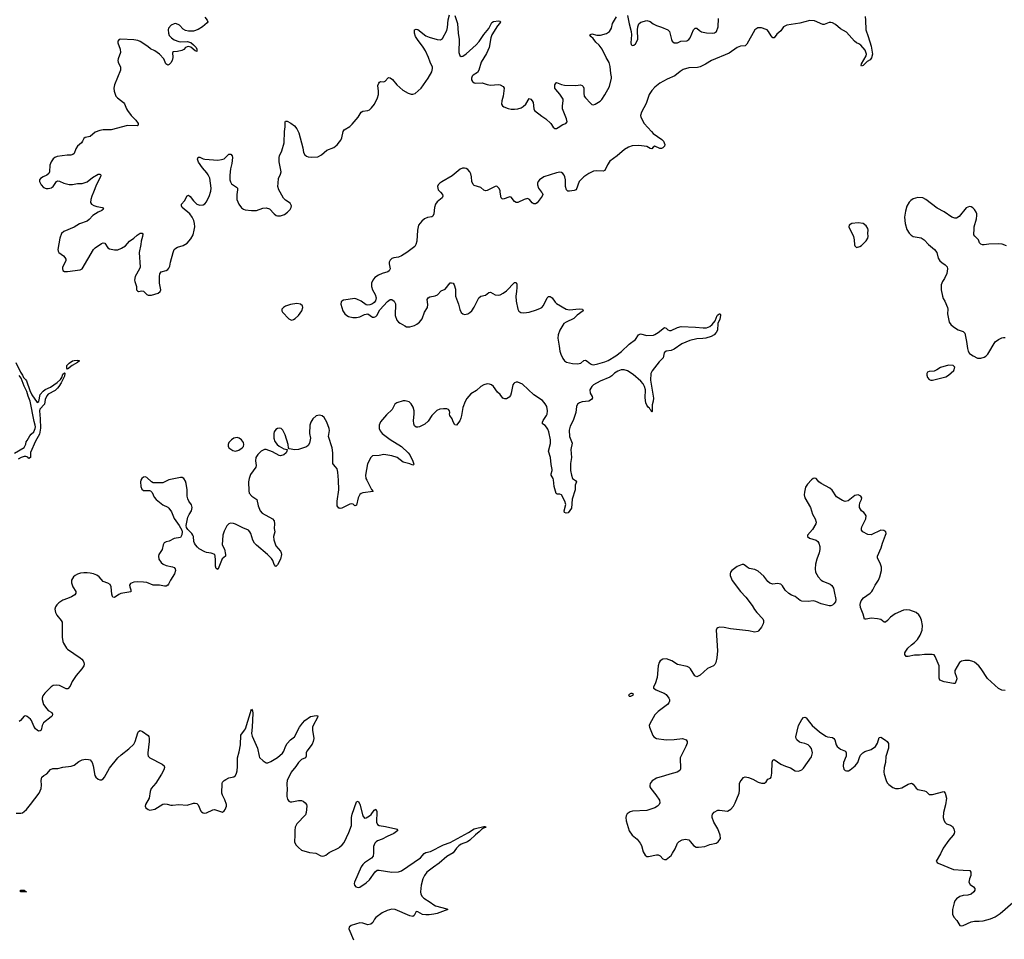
# Model space of a CAD drawing. Header units: inches. Extents: x 1174277 to 1307032, y 522670 to 678486.
# Tile 55 of 121: x 1276035 to 1288241, y 560740 to 572136. Entities that reach past the tile are written whole.
import ezdxf

# ---------------------------------------------------------------- set-up
doc = ezdxf.new("R2010")
doc.units = ezdxf.units.IN
doc.header["$MEASUREMENT"] = 0
for name, color, linetype in [('B2576', 7, 'Continuous'), ('B2577', 7, 'Continuous'), ('B2586', 7, 'Continuous'), ('B2587', 7, 'Continuous')]:
    doc.layers.add(name, color=color, linetype=linetype)

msp = doc.modelspace()

# ---------------------------------------------------------------- linework, layer by layer
at = {"layer": 'B2576', "color": 6}
for points, elevation in [([(1276950, 570000), (1276930, 569950), (1276918, 569910), (1276915, 569870), (1276925, 569850), (1276953, 569833), (1276990, 569821), (1277063, 569810), (1277076, 569790), (1277055, 569770), (1277010, 569751), (1276943, 569710), (1276898, 569662), (1276870, 569640), (1276775, 569605), (1276710, 569565), (1276582, 569510), (1276555, 569485), (1276532, 569430), (1276509, 569289), (1276511, 569270), (1276522, 569250), (1276578, 569210), (1276596, 569190), (1276606, 569170), (1276606, 569150), (1276567, 569070), (1276565, 569050), (1276570, 569030), (1276590, 569017), (1276630, 569014), (1276783, 569037), (1276810, 569050), (1276950, 569287), (1276972, 569308), (1277050, 569365), (1277070, 569371), (1277090, 569367), (1277126, 569310), (1277150, 569295), (1277210, 569283), (1277250, 569285), (1277296, 569304), (1277348, 569332), (1277398, 569390), (1277450, 569430), (1277490, 569468), (1277530, 569490), (1277553, 569493), (1277560, 569480), (1277558, 569450), (1277541, 569390), (1277538, 569350), (1277518, 569250), (1277527, 569070), (1277522, 569050), (1277466, 568954), (1277458, 568910), (1277461, 568890), (1277483, 568830), (1277485, 568790), (1277495, 568775), (1277510, 568770), (1277550, 568777), (1277570, 568773), (1277610, 568730), (1277630, 568722), (1277670, 568722), (1277750, 568748), (1277778, 568770), (1277784, 568790), (1277769, 568870), (1277767, 568953), (1277772, 568988), (1277790, 569010), (1277852, 569028), (1277870, 569039), (1277884, 569056), (1277896, 569084), (1277903, 569130), (1277936, 569250), (1277952, 569288), (1277970, 569307), (1277990, 569319), (1278063, 569337), (1278111, 569369), (1278158, 569422), (1278184, 569470), (1278200, 569530), (1278205, 569570), (1278204, 569610), (1278194, 569650), (1278175, 569690), (1278145, 569730), (1278051, 569810), (1278041, 569830), (1278043, 569850), (1278077, 569890), (1278110, 569954), (1278130, 569960), (1278150, 569946), (1278190, 569890), (1278231, 569851), (1278270, 569837), (1278310, 569843), (1278330, 569855), (1278350, 569878), (1278390, 569957), (1278401, 570000)], 800), ([(1278731, 570000), (1278726, 569970), (1278729, 569910), (1278751, 569851), (1278786, 569806), (1278809, 569789), (1278830, 569780), (1278910, 569772), (1278970, 569773), (1279050, 569802), (1279090, 569807), (1279132, 569792), (1279189, 569729), (1279216, 569710), (1279230, 569705), (1279270, 569707), (1279317, 569723), (1279354, 569750), (1279390, 569785), (1279402, 569810), (1279403, 569830), (1279390, 569861), (1279330, 569899), (1279305, 569925), (1279264, 570000)], 800), ([(1275986, 567890), (1276047, 567767), (1276070, 567730), (1276081, 567701), (1276113, 567673), (1276119, 567659), (1276161, 567541), (1276186, 567486), (1276250, 567393), (1276274, 567406), (1276291, 567490), (1276327, 567533), (1276350, 567553), (1276416, 567584), (1276501, 567639), (1276541, 567679), (1276556, 567704), (1276570, 567743), (1276590, 567762), (1276596, 567756), (1276590, 567717), (1276550, 567637), (1276520, 567590), (1276506, 567570), (1276477, 567543), (1276390, 567495), (1276370, 567474), (1276350, 567430), (1276341, 567370), (1276286, 567310), (1276281, 567290), (1276291, 567189), (1276294, 567074), (1276291, 567049), (1276279, 567001), (1276230, 566912), (1276170, 566772), (1276170, 566710), (1276150, 566700), (1276136, 566716), (1276110, 566723), (1276090, 566722), (1276052, 566710), (1276015, 566690)], 700), ([(1275970, 566764), (1276090, 566836), (1276110, 566878), (1276116, 566904), (1276130, 566920), (1276161, 566979), (1276179, 567001), (1276211, 567030), (1276227, 567070), (1276230, 567090), (1276229, 567110), (1276215, 567155), (1276164, 567410), (1276139, 567470), (1276124, 567530), (1276090, 567597), (1276055, 567695), (1276030, 567728)], 700), ([(1280000, 566081), (1279990, 566084), (1279973, 566113), (1279969, 566171), (1279991, 566310), (1279989, 566430), (1279980, 566530), (1279969, 566570), (1279950, 566597), (1279924, 566624), (1279918, 566638), (1279916, 566770), (1279909, 566830), (1279864, 566970), (1279874, 567046), (1279871, 567070), (1279842, 567150), (1279810, 567205), (1279786, 567226), (1279750, 567236), (1279710, 567226), (1279670, 567190), (1279644, 567150), (1279634, 567110), (1279629, 567010), (1279640, 566950), (1279627, 566890), (1279610, 566858), (1279590, 566844), (1279490, 566809), (1279447, 566807), (1279377, 566817), (1279369, 566829), (1279362, 566870), (1279325, 566990), (1279298, 567050), (1279275, 567070), (1279250, 567075), (1279230, 567071), (1279210, 567059), (1279190, 567031), (1279186, 567010), (1279187, 566950), (1279200, 566910), (1279226, 566870), (1279250, 566851), (1279310, 566819), (1279351, 566811), (1279347, 566790), (1279337, 566770), (1279310, 566745), (1279270, 566731), (1279250, 566735), (1279170, 566783), (1279090, 566812), (1279070, 566810), (1279030, 566789), (1278989, 566750), (1278963, 566710), (1278958, 566670), (1278966, 566610), (1278962, 566590), (1278898, 566502), (1278878, 566450), (1278871, 566410), (1278876, 566296), (1278882, 566270), (1278913, 566233), (1278974, 566190), (1278993, 566110), (1279015, 566050), (1279042, 566022), (1279170, 565952), (1279190, 565925), (1279195, 565890), (1279192, 565830), (1279198, 565790), (1279183, 565730), (1279186, 565690), (1279210, 565618), (1279268, 565550), (1279278, 565530), (1279282, 565510), (1279268, 565450), (1279230, 565380), (1279210, 565359), (1279190, 565384), (1279174, 565434), (1279158, 565458), (1279107, 565510), (1278970, 565623), (1278945, 565650), (1278926, 565686), (1278901, 565770), (1278890, 565791), (1278872, 565810), (1278800, 565840), (1278710, 565886), (1278687, 565893), (1278650, 565896), (1278629, 565890), (1278605, 565865), (1278570, 565798), (1278555, 565750), (1278544, 565630), (1278573, 565573), (1278588, 565510), (1278588, 565490), (1278546, 565454), (1278496, 565330), (1278490, 565323), (1278470, 565336), (1278463, 565363), (1278464, 565444), (1278460, 565490), (1278454, 565510), (1278410, 565527), (1278350, 565535), (1278330, 565542), (1278261, 565581), (1278239, 565599), (1278213, 565630), (1278202, 565650), (1278196, 565670), (1278191, 565731), (1278183, 565750), (1278170, 565770), (1278119, 565819), (1278104, 565844), (1278101, 565870), (1278120, 565970), (1278136, 566004), (1278167, 566050), (1278175, 566090), (1278164, 566124), (1278131, 566171), (1278118, 566198), (1278111, 566231), (1278111, 566310), (1278098, 566390), (1278090, 566418), (1278070, 566450), (1278050, 566462), (1278030, 566463), (1277884, 566436), (1277810, 566397), (1277710, 566398), (1277690, 566399), (1277668, 566408), (1277610, 566462), (1277590, 566472), (1277570, 566469), (1277548, 566450), (1277536, 566430), (1277532, 566410), (1277537, 566350), (1277550, 566317), (1277570, 566303), (1277643, 566303), (1277657, 566297), (1277676, 566276), (1277701, 566221), (1277729, 566189), (1277810, 566124), (1277870, 566097), (1277885, 566085), (1277918, 566038), (1277950, 565956), (1278014, 565870), (1278047, 565810), (1278050, 565790), (1278046, 565754), (1278030, 565721), (1277950, 565708), (1277890, 565676), (1277850, 565667), (1277826, 565654), (1277815, 565630), (1277800, 565570), (1277762, 565510), (1277756, 565490), (1277761, 565450), (1277789, 565410), (1277812, 565390), (1277850, 565371), (1277930, 565358), (1277949, 565349), (1277962, 565330), (1277965, 565310), (1277955, 565270), (1277905, 565190), (1277880, 565140), (1277871, 565129), (1277850, 565118), (1277830, 565117), (1277770, 565129), (1277690, 565129), (1277610, 565160), (1277570, 565168), (1277490, 565170), (1277450, 565167), (1277410, 565150), (1277398, 565130), (1277399, 565110), (1277413, 565070), (1277412, 565048), (1277290, 565027), (1277265, 565015), (1277210, 564975), (1277190, 564981), (1277185, 564990), (1277178, 565018), (1277171, 565110), (1277155, 565135), (1277130, 565155), (1277070, 565174), (1277019, 565230), (1276990, 565251), (1276950, 565268), (1276910, 565278), (1276870, 565283), (1276830, 565283), (1276790, 565277), (1276754, 565266), (1276724, 565250), (1276701, 565230), (1276677, 565190), (1276677, 565157), (1276693, 565110), (1276731, 565050), (1276732, 565028), (1276718, 565010), (1276676, 564984), (1276630, 564962), (1276570, 564942), (1276522, 564910), (1276496, 564884), (1276479, 564861), (1276471, 564830), (1276474, 564810), (1276478, 564790), (1276495, 564755), (1276551, 564691), (1276560, 564670), (1276563, 564483), (1276569, 564430), (1276577, 564410), (1276614, 564350), (1276630, 564334), (1276784, 564230), (1276806, 564210), (1276821, 564190), (1276829, 564170), (1276833, 564150), (1276830, 564130), (1276807, 564090), (1276735, 564010), (1276685, 563935), (1276661, 563879), (1276634, 563846), (1276610, 563842), (1276555, 563875), (1276530, 563884), (1276490, 563889), (1276450, 563884), (1276424, 563870), (1276349, 563790), (1276323, 563757), (1276314, 563730), (1276313, 563710), (1276331, 563650), (1276370, 563595), (1276390, 563577), (1276433, 563550), (1276444, 563530), (1276438, 563510), (1276424, 563496), (1276330, 563423), (1276314, 563390), (1276303, 563330), (1276290, 563322), (1276270, 563321), (1276250, 563330), (1276230, 563348), (1276210, 563382), (1276183, 563450), (1276169, 563470), (1276130, 563500), (1276110, 563508), (1276090, 563505), (1276047, 563450), (1276030, 563439)], 800), ([(1275990, 562302), (1276050, 562303), (1276070, 562309), (1276090, 562323), (1276118, 562350), (1276170, 562412), (1276275, 562550), (1276302, 562610), (1276305, 562650), (1276300, 562710), (1276311, 562749), (1276336, 562770), (1276371, 562789), (1276416, 562844), (1276445, 562855), (1276510, 562856), (1276570, 562874), (1276675, 562885), (1276710, 562898), (1276770, 562945), (1276810, 562964), (1276850, 562972), (1276890, 562969), (1276910, 562964), (1276932, 562930), (1276946, 562890), (1276968, 562770), (1276979, 562750), (1277010, 562726), (1277030, 562717), (1277050, 562716), (1277070, 562727), (1277088, 562750), (1277150, 562860), (1277251, 562989), (1277292, 563028), (1277390, 563100), (1277450, 563158), (1277466, 563190), (1277501, 563299), (1277510, 563315), (1277530, 563326), (1277557, 563317), (1277627, 563267), (1277635, 563255), (1277640, 563230), (1277642, 563190), (1277623, 563050), (1277623, 563030), (1277629, 563009), (1277650, 562988), (1277801, 562910), (1277825, 562890), (1277830, 562870), (1277821, 562839), (1277794, 562786), (1277723, 562677), (1277667, 562610), (1277654, 562570), (1277640, 562490), (1277595, 562410), (1277591, 562390), (1277601, 562370), (1277630, 562348), (1277650, 562342), (1277670, 562343), (1277710, 562354), (1277810, 562413), (1277830, 562418), (1277864, 562416), (1277910, 562403), (1277930, 562402), (1278010, 562412), (1278110, 562404), (1278190, 562429), (1278210, 562429), (1278230, 562422), (1278246, 562406), (1278279, 562330), (1278290, 562318), (1278310, 562308), (1278330, 562304), (1278350, 562308), (1278430, 562345), (1278450, 562348), (1278550, 562317), (1278570, 562331), (1278582, 562350), (1278598, 562390), (1278598, 562410), (1278578, 562470), (1278548, 562528), (1278543, 562550), (1278546, 562670), (1278550, 562687), (1278570, 562710), (1278590, 562722), (1278630, 562740), (1278690, 562754), (1278710, 562770), (1278723, 562797), (1278732, 562828), (1278737, 562883), (1278736, 562990), (1278756, 563064), (1278771, 563150), (1278778, 563270), (1278824, 563330), (1278833, 563350), (1278910, 563593), (1278921, 563570), (1278924, 563544), (1278919, 563370), (1278911, 563291), (1278917, 563257), (1278985, 563110), (1279003, 563010), (1279010, 562995), (1279052, 562952), (1279090, 562929), (1279110, 562927), (1279150, 562943), (1279230, 562992), (1279293, 563047), (1279308, 563070), (1279329, 563131), (1279350, 563165), (1279391, 563210), (1279441, 563250), (1279506, 563370), (1279541, 563419), (1279570, 563450), (1279639, 563501), (1279710, 563514), (1279730, 563510), (1279728, 563490), (1279673, 563390), (1279666, 563370), (1279665, 563330), (1279681, 563230), (1279674, 563190), (1279662, 563158), (1279596, 563070), (1279588, 563050), (1279588, 563010), (1279580, 562990), (1279530, 562970), (1279490, 562930), (1279459, 562881), (1279400, 562810), (1279351, 562710), (1279348, 562670), (1279353, 562590), (1279348, 562550), (1279349, 562510), (1279356, 562476), (1279370, 562451), (1279390, 562445), (1279410, 562445), (1279490, 562461), (1279530, 562460), (1279550, 562450), (1279574, 562430), (1279590, 562410), (1279597, 562390), (1279588, 562312), (1279579, 562281), (1279471, 562169), (1279451, 562130), (1279446, 562090), (1279448, 562030), (1279440, 561950), (1279460, 561910), (1279490, 561876), (1279530, 561844), (1279630, 561817), (1279707, 561807), (1279770, 561776), (1279790, 561772), (1279810, 561774), (1279830, 561783), (1279870, 561814), (1279990, 561873), (1280000, 561881)], 800)]:
    msp.add_lwpolyline(points, dxfattribs=dict(at, elevation=elevation))
for points, elevation in [([(1279470, 568619), (1279393, 568607), (1279330, 568585), (1279305, 568570), (1279287, 568550), (1279283, 568530), (1279293, 568510), (1279370, 568430), (1279395, 568415), (1279410, 568413), (1279430, 568420), (1279450, 568433), (1279490, 568470), (1279535, 568530), (1279547, 568570), (1279541, 568590), (1279515, 568610)], 800), ([(1276630, 567805), (1276618, 567818), (1276619, 567850), (1276650, 567882), (1276690, 567908), (1276710, 567915), (1276750, 567919), (1276773, 567913), (1276776, 567910), (1276754, 567890), (1276687, 567853)], 700), ([(1278730, 566957), (1278690, 566950), (1278661, 566930), (1278630, 566895), (1278619, 566870), (1278619, 566850), (1278630, 566830), (1278678, 566798), (1278710, 566791), (1278750, 566801), (1278793, 566830), (1278811, 566849), (1278816, 566870), (1278810, 566897), (1278787, 566930), (1278757, 566950)], 800), ([(1276110, 561327), (1276046, 561330), (1276046, 561350), (1276090, 561350), (1276099, 561339), (1276118, 561330)], 700)]:
    msp.add_lwpolyline(points, close=True, dxfattribs=dict(at, elevation=elevation))
at = {"layer": 'B2577', "color": 6, "elevation": 800}
for points in [[(1278330, 572166), (1278360, 572130), (1278367, 572110), (1278361, 572099), (1278302, 572050), (1278246, 572014), (1278190, 571996), (1278130, 571993), (1278090, 572002), (1278061, 572021), (1278017, 572070), (1277970, 572088), (1277950, 572087), (1277913, 572070), (1277881, 572030), (1277875, 572010), (1277878, 571970), (1277890, 571942), (1277917, 571910), (1277950, 571888), (1278010, 571867), (1278030, 571864), (1278110, 571867), (1278155, 571855), (1278190, 571827), (1278222, 571790), (1278232, 571770), (1278233, 571747), (1278230, 571743), (1278210, 571749), (1278155, 571795), (1278130, 571803), (1278110, 571800), (1278090, 571790), (1278070, 571769), (1278045, 571755), (1277990, 571741), (1277941, 571739), (1277928, 571730), (1277932, 571670), (1277925, 571630), (1277910, 571601), (1277890, 571583), (1277870, 571575), (1277848, 571588), (1277824, 571650), (1277770, 571709), (1277710, 571751), (1277656, 571776), (1277625, 571805), (1277527, 571867), (1277499, 571879), (1277450, 571889), (1277290, 571894), (1277270, 571890), (1277254, 571870), (1277253, 571850), (1277282, 571770), (1277285, 571730), (1277256, 571650), (1277254, 571630), (1277257, 571610), (1277285, 571550), (1277287, 571513), (1277212, 571330), (1277204, 571290), (1277206, 571250), (1277228, 571190), (1277247, 571167), (1277323, 571110), (1277335, 571095), (1277359, 571030), (1277371, 571010), (1277417, 570950), (1277477, 570890), (1277503, 570850), (1277505, 570830), (1277490, 570821), (1277370, 570826), (1277170, 570770), (1277070, 570770), (1277030, 570764), (1276970, 570743), (1276910, 570690), (1276845, 570675), (1276830, 570663), (1276816, 570630), (1276801, 570610), (1276750, 570570), (1276730, 570536), (1276710, 570479), (1276696, 570464), (1276670, 570457), (1276624, 570456), (1276500, 570440), (1276473, 570430), (1276450, 570412), (1276424, 570376), (1276407, 570333), (1276403, 570250), (1276396, 570230), (1276372, 570208), (1276327, 570190), (1276293, 570170), (1276279, 570150), (1276281, 570130), (1276300, 570090), (1276330, 570058), (1276364, 570044), (1276390, 570043), (1276430, 570054), (1276439, 570061), (1276450, 570070), (1276490, 570130), (1276510, 570140), (1276530, 570136), (1276584, 570110), (1276650, 570093), (1276690, 570094), (1276750, 570108), (1276810, 570107), (1276871, 570129), (1276939, 570181), (1277010, 570222), (1277030, 570223), (1277037, 570217), (1277042, 570210), (1277038, 570190), (1276986, 570094), (1276950, 570000)], [(1279264, 570000), (1279248, 570030), (1279234, 570070), (1279240, 570110), (1279242, 570170), (1279270, 570222), (1279276, 570250), (1279253, 570373), (1279253, 570430), (1279257, 570450), (1279287, 570513), (1279316, 570610), (1279320, 570750), (1279327, 570810), (1279326, 570870), (1279330, 570880), (1279350, 570881), (1279395, 570855), (1279440, 570820), (1279470, 570785), (1279494, 570734), (1279545, 570550), (1279555, 570490), (1279570, 570463), (1279590, 570446), (1279610, 570437), (1279650, 570431), (1279730, 570438), (1279777, 570463), (1279842, 570518), (1279930, 570553), (1279970, 570585), (1280000, 570623)], [(1278401, 570000), (1278403, 570010), (1278407, 570050), (1278391, 570171), (1278373, 570213), (1278357, 570237), (1278301, 570301), (1278251, 570370), (1278239, 570410), (1278248, 570432), (1278270, 570431), (1278310, 570412), (1278330, 570407), (1278490, 570394), (1278538, 570402), (1278570, 570413), (1278629, 570471), (1278651, 570471), (1278670, 570450), (1278672, 570430), (1278666, 570354), (1278649, 570290), (1278639, 570210), (1278641, 570150), (1278647, 570127), (1278663, 570103), (1278684, 570084), (1278723, 570063), (1278735, 570050), (1278737, 570030), (1278731, 570000)]]:
    msp.add_lwpolyline(points, dxfattribs=at)
at = {"layer": 'B2586', "color": 6}
for points, elevation in [([(1281251, 570000), (1281277, 569970), (1281282, 569950), (1281272, 569930), (1281210, 569879), (1281189, 569851), (1281177, 569810), (1281169, 569731), (1281157, 569703), (1281145, 569695), (1281090, 569687), (1281052, 569668), (1281020, 569640), (1280981, 569590), (1280966, 569530), (1280958, 569390), (1280948, 569352), (1280934, 569326), (1280833, 569250), (1280770, 569210), (1280730, 569195), (1280673, 569187), (1280650, 569176), (1280630, 569155), (1280617, 569130), (1280615, 569110), (1280627, 569050), (1280616, 569024), (1280599, 569010), (1280530, 568992), (1280482, 568970), (1280439, 568941), (1280413, 568910), (1280398, 568870), (1280396, 568830), (1280408, 568790), (1280441, 568730), (1280453, 568690), (1280447, 568653), (1280430, 568631), (1280410, 568617), (1280377, 568603), (1280350, 568599), (1280330, 568604), (1280267, 568650), (1280214, 568674), (1280190, 568680), (1280050, 568660), (1280030, 568650), (1280021, 568639), (1280017, 568610), (1280043, 568530), (1280067, 568490), (1280090, 568469), (1280110, 568460), (1280167, 568447), (1280210, 568445), (1280250, 568456), (1280310, 568484), (1280350, 568490), (1280408, 568450), (1280430, 568449), (1280450, 568458), (1280463, 568470), (1280499, 568541), (1280594, 568646), (1280630, 568670), (1280650, 568669), (1280677, 568650), (1280695, 568615), (1280691, 568470), (1280710, 568413), (1280730, 568390), (1280750, 568375), (1280810, 568342), (1280832, 568332), (1280870, 568331), (1280930, 568348), (1280957, 568363), (1280991, 568390), (1281023, 568430), (1281055, 568510), (1281089, 568571), (1281094, 568606), (1281088, 568670), (1281099, 568690), (1281120, 568700), (1281186, 568714), (1281214, 568726), (1281262, 568778), (1281310, 568799), (1281370, 568874), (1281390, 568876), (1281407, 568870), (1281421, 568850), (1281436, 568796), (1281438, 568710), (1281475, 568610), (1281490, 568544), (1281510, 568506), (1281530, 568490), (1281550, 568485), (1281590, 568492), (1281614, 568506), (1281639, 568530), (1281670, 568576), (1281726, 568690), (1281750, 568710), (1281810, 568724), (1281850, 568757), (1281870, 568760), (1281930, 568727), (1281970, 568722), (1281993, 568727), (1282030, 568746), (1282070, 568776), (1282170, 568879), (1282190, 568880), (1282197, 568857), (1282198, 568818), (1282196, 568770), (1282187, 568710), (1282191, 568649), (1282212, 568550), (1282225, 568525), (1282247, 568507), (1282285, 568505), (1282350, 568513), (1282441, 568539), (1282490, 568560), (1282509, 568571), (1282530, 568594), (1282574, 568690), (1282590, 568706), (1282610, 568708), (1282637, 568690), (1282674, 568634), (1282690, 568618), (1282810, 568548), (1282850, 568542), (1282970, 568553), (1283012, 568550), (1283019, 568530), (1282947, 568473), (1282906, 568434), (1282808, 568390), (1282782, 568370), (1282733, 568290), (1282710, 568230), (1282705, 568190), (1282725, 568090), (1282732, 568030), (1282745, 567990), (1282770, 567938), (1282789, 567909), (1282813, 567893), (1282890, 567875), (1282950, 567870), (1282990, 567882), (1283030, 567911), (1283050, 567916), (1283070, 567906), (1283110, 567872), (1283130, 567863), (1283150, 567861), (1283202, 567870), (1283290, 567896), (1283330, 567914), (1283427, 567970), (1283496, 568024), (1283590, 568117), (1283668, 568172), (1283705, 568230), (1283730, 568243), (1283810, 568224), (1283891, 568229), (1283910, 568235), (1283950, 568258), (1284030, 568320), (1284050, 568312), (1284072, 568292), (1284090, 568283), (1284110, 568286), (1284190, 568324), (1284234, 568334), (1284412, 568328), (1284510, 568317), (1284550, 568318), (1284590, 568334), (1284620, 568360), (1284655, 568405), (1284683, 568470), (1284690, 568480), (1284710, 568491), (1284716, 568490), (1284723, 568483), (1284723, 568470), (1284713, 568427), (1284689, 568370), (1284684, 568290), (1284670, 568261), (1284644, 568230), (1284608, 568210), (1284542, 568190), (1284504, 568184), (1284430, 568180), (1284341, 568159), (1284242, 568118), (1284150, 568053), (1284110, 568039), (1284050, 568027), (1284026, 568010), (1284012, 567948), (1283964, 567896), (1283876, 567784), (1283859, 567750), (1283854, 567670), (1283892, 567448), (1283890, 567410), (1283877, 567363), (1283877, 567283), (1283870, 567273), (1283858, 567298), (1283850, 567304), (1283841, 567321), (1283830, 567329), (1283810, 567358), (1283798, 567390), (1283791, 567451), (1283794, 567550), (1283782, 567590), (1283764, 567624), (1283737, 567657), (1283640, 567740), (1283570, 567783), (1283530, 567797), (1283490, 567796), (1283450, 567780), (1283410, 567754), (1283377, 567723), (1283353, 567707), (1283230, 567658), (1283147, 567610), (1283126, 567590), (1283104, 567550), (1283107, 567510), (1283132, 567468), (1283135, 567450), (1283125, 567430), (1283090, 567410), (1283010, 567399), (1282976, 567390), (1282949, 567371), (1282938, 567342), (1282931, 567270), (1282896, 567170), (1282859, 567101), (1282846, 567050), (1282853, 566970), (1282884, 566890), (1282869, 566810), (1282877, 566710), (1282865, 566635), (1282864, 566550), (1282876, 566490), (1282890, 566450), (1282925, 566425), (1282937, 566410), (1282923, 566370), (1282923, 566310), (1282885, 566195), (1282876, 566084), (1282833, 566027), (1282810, 566022), (1282789, 566030), (1282783, 566050), (1282804, 566130), (1282795, 566170), (1282750, 566248), (1282730, 566257), (1282698, 566258), (1282684, 566264), (1282662, 566350), (1282654, 566434), (1282649, 566450), (1282624, 566490), (1282624, 566510), (1282638, 566550), (1282636, 566564), (1282623, 566623), (1282617, 566710), (1282589, 566790), (1282616, 566884), (1282616, 566930), (1282595, 567030), (1282582, 567062), (1282568, 567088), (1282550, 567106), (1282516, 567130), (1282515, 567135), (1282515, 567150), (1282525, 567170), (1282567, 567230), (1282575, 567250), (1282580, 567290), (1282570, 567342), (1282550, 567378), (1282516, 567416), (1282409, 567489), (1282270, 567621), (1282210, 567645), (1282190, 567646), (1282170, 567638), (1282162, 567630), (1282149, 567610), (1282129, 567510), (1282119, 567481), (1282102, 567458), (1282091, 567449), (1282070, 567439), (1282050, 567437), (1282025, 567445), (1281990, 567490), (1281960, 567520), (1281910, 567590), (1281884, 567610), (1281859, 567619), (1281830, 567622), (1281790, 567612), (1281754, 567590), (1281697, 567543), (1281630, 567500), (1281577, 567443), (1281556, 567404), (1281529, 567330), (1281512, 567230), (1281503, 567197), (1281490, 567166), (1281450, 567110), (1281430, 567116), (1281410, 567151), (1281395, 567190), (1281367, 567230), (1281362, 567250), (1281367, 567270), (1281363, 567290), (1281350, 567306), (1281330, 567314), (1281290, 567316), (1281243, 567310), (1281207, 567293), (1281146, 567230), (1281099, 567161), (1281058, 567122), (1280990, 567091), (1280970, 567085), (1280950, 567086), (1280930, 567102), (1280920, 567130), (1280916, 567170), (1280926, 567250), (1280925, 567290), (1280914, 567334), (1280890, 567377), (1280862, 567402), (1280815, 567415), (1280790, 567414), (1280710, 567389), (1280686, 567370), (1280654, 567306), (1280582, 567238), (1280507, 567153), (1280491, 567110), (1280492, 567070), (1280502, 567042), (1280530, 567010), (1280630, 566932), (1280767, 566847), (1280850, 566770), (1280870, 566745), (1280910, 566667), (1280921, 566630), (1280918, 566622), (1280910, 566616), (1280872, 566632), (1280790, 566653), (1280715, 566710), (1280650, 566733), (1280550, 566750), (1280490, 566736), (1280408, 566732), (1280388, 566712), (1280348, 566632), (1280322, 566490), (1280328, 566452), (1280337, 566430), (1280395, 566315), (1280418, 566290), (1280290, 566271), (1280270, 566266), (1280250, 566253), (1280230, 566210), (1280210, 566122), (1280203, 566117), (1280190, 566114), (1280171, 566131), (1280150, 566138), (1280130, 566134), (1280030, 566081), (1280010, 566078), (1280000, 566081)], 800), ([(1282504, 570000), (1282511, 569990), (1282519, 569970), (1282513, 569950), (1282452, 569868), (1282430, 569854), (1282410, 569854), (1282400, 569860), (1282388, 569868), (1282356, 569910), (1282330, 569919), (1282290, 569908), (1282210, 569873), (1282190, 569871), (1282170, 569883), (1282130, 569937), (1282110, 569940), (1282030, 569912), (1282016, 569916), (1282004, 569930), (1281993, 570000)], 800), ([(1288270, 569335), (1288213, 569353), (1288170, 569359), (1288050, 569356), (1287990, 569346), (1287970, 569347), (1287950, 569354), (1287932, 569370), (1287922, 569410), (1287874, 569454), (1287865, 569470), (1287862, 569490), (1287868, 569530), (1287866, 569570), (1287897, 569670), (1287902, 569710), (1287900, 569730), (1287894, 569750), (1287870, 569786), (1287850, 569807), (1287830, 569818), (1287810, 569822), (1287770, 569806), (1287683, 569697), (1287650, 569677), (1287630, 569676), (1287589, 569690), (1287494, 569754), (1287410, 569800), (1287269, 569909), (1287230, 569927), (1287170, 569934), (1287110, 569916), (1287083, 569897), (1287063, 569877), (1287033, 569827), (1287015, 569765), (1287006, 569690), (1287013, 569610), (1287035, 569535), (1287060, 569490), (1287085, 569465), (1287110, 569450), (1287210, 569432), (1287248, 569408), (1287300, 569350), (1287378, 569290), (1287404, 569250), (1287423, 569183), (1287442, 569150), (1287467, 569127), (1287510, 569099), (1287532, 569072), (1287537, 569050), (1287528, 568992), (1287500, 568930), (1287474, 568890), (1287460, 568850), (1287460, 568790), (1287474, 568710), (1287482, 568682), (1287502, 568650), (1287537, 568570), (1287542, 568550), (1287538, 568490), (1287559, 568390), (1287579, 568359), (1287610, 568330), (1287670, 568293), (1287730, 568271), (1287750, 568251), (1287758, 568230), (1287772, 568150), (1287783, 568063), (1287793, 568030), (1287810, 568001), (1287855, 567970), (1287910, 567943), (1287950, 567942), (1287990, 567956), (1288012, 567968), (1288036, 567990), (1288130, 568144), (1288170, 568174), (1288210, 568194), (1288230, 568199), (1288250, 568199)], 900), ([(1288250, 563822), (1288210, 563827), (1288170, 563847), (1288033, 563973), (1287956, 564090), (1287925, 564130), (1287870, 564174), (1287850, 564184), (1287810, 564194), (1287750, 564195), (1287710, 564186), (1287687, 564170), (1287629, 564070), (1287627, 564047), (1287650, 563990), (1287652, 563970), (1287631, 563909), (1287611, 563909), (1287495, 563930), (1287444, 563950), (1287435, 563975), (1287432, 564130), (1287384, 564244), (1287370, 564264), (1287349, 564269), (1287250, 564270), (1287190, 564260), (1287130, 564263), (1287050, 564243), (1287026, 564246), (1287009, 564270), (1287009, 564290), (1287020, 564310), (1287047, 564350), (1287090, 564390), (1287130, 564420), (1287164, 564456), (1287200, 564510), (1287225, 564570), (1287227, 564627), (1287213, 564693), (1287197, 564737), (1287182, 564762), (1287150, 564788), (1287070, 564820), (1287030, 564823), (1286990, 564817), (1286890, 564775), (1286830, 564731), (1286795, 564690), (1286770, 564671), (1286750, 564672), (1286710, 564704), (1286670, 564713), (1286590, 564721), (1286527, 564707), (1286508, 564708), (1286492, 564770), (1286460, 564850), (1286454, 564890), (1286457, 564910), (1286466, 564934), (1286495, 564970), (1286578, 565030), (1286599, 565050), (1286613, 565070), (1286640, 565130), (1286681, 565190), (1286700, 565230), (1286717, 565310), (1286717, 565350), (1286702, 565402), (1286670, 565464), (1286668, 565490), (1286714, 565590), (1286730, 565650), (1286770, 565750), (1286776, 565770), (1286772, 565790), (1286748, 565808), (1286710, 565811), (1286590, 565751), (1286550, 565757), (1286489, 565790), (1286472, 565810), (1286471, 565830), (1286476, 565850), (1286523, 565950), (1286527, 565987), (1286517, 566010), (1286499, 566030), (1286469, 566050), (1286447, 566090), (1286445, 566115), (1286449, 566150), (1286473, 566190), (1286474, 566210), (1286462, 566230), (1286428, 566248), (1286390, 566239), (1286306, 566174), (1286270, 566166), (1286237, 566177), (1286163, 566223), (1286106, 566306), (1286079, 566330), (1285970, 566390), (1285944, 566410), (1285910, 566449), (1285890, 566456), (1285870, 566449), (1285850, 566433), (1285800, 566380), (1285778, 566342), (1285763, 566283), (1285762, 566250), (1285769, 566210), (1285837, 566090), (1285864, 566010), (1285898, 565950), (1285908, 565910), (1285904, 565890), (1285863, 565817), (1285801, 565750), (1285801, 565730), (1285825, 565710), (1285910, 565685), (1285930, 565671), (1285942, 565650), (1285953, 565607), (1285954, 565570), (1285946, 565530), (1285916, 565450), (1285901, 565390), (1285895, 565330), (1285902, 565290), (1285935, 565230), (1285970, 565192), (1285990, 565179), (1286083, 565143), (1286104, 565124), (1286122, 565090), (1286132, 565052), (1286152, 564950), (1286150, 564924), (1286130, 564896), (1286110, 564881), (1286090, 564874), (1286070, 564874), (1285970, 564896), (1285905, 564925), (1285870, 564935), (1285810, 564928), (1285730, 564930), (1285710, 564938), (1285650, 564990), (1285604, 565004), (1285570, 565025), (1285526, 565066), (1285490, 565121), (1285470, 565140), (1285430, 565151), (1285370, 565141), (1285334, 565154), (1285310, 565176), (1285262, 565242), (1285190, 565301), (1285150, 565321), (1285077, 565337), (1285054, 565350), (1285030, 565374), (1285010, 565385), (1284990, 565386), (1284930, 565360), (1284865, 565310), (1284848, 565290), (1284843, 565270), (1284844, 565250), (1284866, 565186), (1284971, 565051), (1285039, 564979), (1285117, 564877), (1285146, 564826), (1285172, 564790), (1285247, 564710), (1285256, 564690), (1285257, 564670), (1285252, 564650), (1285230, 564607), (1285196, 564564), (1285185, 564555), (1285150, 564546), (1285070, 564561), (1284848, 564588), (1284770, 564605), (1284711, 564609), (1284690, 564599), (1284679, 564590), (1284668, 564570), (1284687, 564313), (1284679, 564230), (1284664, 564170), (1284653, 564147), (1284636, 564130), (1284563, 564097), (1284470, 564015), (1284430, 563993), (1284404, 564004), (1284350, 564093), (1284333, 564110), (1284310, 564122), (1284190, 564146), (1284120, 564190), (1284055, 564215), (1284009, 564211), (1283974, 564190), (1283963, 564170), (1283950, 564130), (1283936, 563984), (1283913, 563907), (1283891, 563870), (1283892, 563852), (1283925, 563830), (1283969, 563809), (1284025, 563790), (1284050, 563774), (1284083, 563730), (1284091, 563710), (1284091, 563690), (1284083, 563670), (1284066, 563650), (1283950, 563565), (1283910, 563520), (1283845, 563410), (1283839, 563390), (1283842, 563370), (1283885, 563265), (1283897, 563250), (1283930, 563230), (1284050, 563212), (1284150, 563215), (1284250, 563230), (1284298, 563210), (1284311, 563191), (1284310, 563170), (1284295, 563130), (1284222, 562990), (1284226, 562854), (1284217, 562830), (1284185, 562810), (1284093, 562787), (1284030, 562764), (1283930, 562737), (1283878, 562702), (1283853, 562670), (1283847, 562647), (1283848, 562630), (1283858, 562610), (1283922, 562530), (1283965, 562465), (1283970, 562430), (1283962, 562410), (1283942, 562390), (1283910, 562371), (1283810, 562335), (1283633, 562327), (1283602, 562318), (1283567, 562293), (1283553, 562270), (1283548, 562250), (1283552, 562210), (1283590, 562084), (1283630, 562031), (1283690, 561980), (1283728, 561930), (1283742, 561902), (1283766, 561826), (1283790, 561782), (1283810, 561768), (1283830, 561768), (1283930, 561788), (1283950, 561785), (1283974, 561774), (1284010, 561736), (1284030, 561727), (1284050, 561727), (1284110, 561779), (1284130, 561807), (1284160, 561860), (1284190, 561933), (1284210, 561952), (1284248, 561972), (1284290, 561979), (1284330, 561972), (1284352, 561950), (1284390, 561901), (1284423, 561883), (1284450, 561880), (1284530, 561889), (1284590, 561915), (1284668, 561932), (1284693, 561950), (1284723, 561990), (1284720, 562030), (1284688, 562110), (1284640, 562190), (1284620, 562250), (1284618, 562270), (1284622, 562290), (1284644, 562316), (1284690, 562339), (1284710, 562342), (1284810, 562330), (1284850, 562353), (1284885, 562390), (1284906, 562430), (1284954, 562550), (1284960, 562590), (1284960, 562670), (1284966, 562690), (1284978, 562710), (1285010, 562744), (1285030, 562752), (1285070, 562745), (1285124, 562724), (1285190, 562687), (1285230, 562675), (1285270, 562676), (1285288, 562692), (1285310, 562724), (1285341, 562739), (1285352, 562750), (1285360, 562800), (1285363, 562937), (1285370, 562961), (1285390, 562967), (1285472, 562912), (1285530, 562884), (1285590, 562863), (1285650, 562827), (1285690, 562825), (1285730, 562841), (1285750, 562859), (1285850, 563000), (1285864, 563050), (1285850, 563103), (1285831, 563130), (1285810, 563150), (1285770, 563168), (1285730, 563175), (1285704, 563184), (1285671, 563210), (1285660, 563230), (1285657, 563250), (1285690, 563390), (1285730, 563466), (1285750, 563487), (1285770, 563492), (1285786, 563486), (1285825, 563430), (1285861, 563390), (1285950, 563313), (1286030, 563256), (1286050, 563249), (1286110, 563242), (1286128, 563230), (1286140, 563210), (1286159, 563150), (1286170, 563130), (1286210, 563095), (1286271, 563070), (1286282, 563050), (1286282, 563030), (1286279, 563010), (1286249, 562931), (1286244, 562884), (1286250, 562850), (1286270, 562830), (1286286, 562826), (1286310, 562829), (1286330, 562839), (1286392, 562888), (1286424, 562930), (1286445, 562995), (1286458, 563022), (1286488, 563052), (1286513, 563067), (1286590, 563092), (1286644, 563130), (1286668, 563170), (1286690, 563241), (1286710, 563247), (1286770, 563208), (1286790, 563190), (1286806, 563166), (1286807, 563110), (1286774, 563006), (1286769, 562930), (1286752, 562870), (1286747, 562810), (1286750, 562785), (1286775, 562710), (1286790, 562681), (1286810, 562657), (1286861, 562621), (1286892, 562610), (1286930, 562607), (1286970, 562617), (1287050, 562663), (1287090, 562673), (1287110, 562661), (1287150, 562613), (1287170, 562598), (1287250, 562580), (1287271, 562570), (1287310, 562534), (1287350, 562533), (1287490, 562571), (1287510, 562551), (1287524, 562490), (1287512, 562408), (1287487, 562310), (1287484, 562250), (1287490, 562222), (1287503, 562190), (1287524, 562170), (1287576, 562156), (1287600, 562140), (1287616, 562110), (1287623, 562070), (1287619, 562050), (1287609, 562030), (1287555, 561970), (1287484, 561870), (1287450, 561801), (1287395, 561710), (1287411, 561690), (1287423, 561683), (1287610, 561607), (1287730, 561595), (1287814, 561594), (1287828, 561570), (1287828, 561550), (1287825, 561530), (1287809, 561490), (1287803, 561450), (1287819, 561419), (1287859, 561390), (1287877, 561370), (1287876, 561350), (1287864, 561330), (1287830, 561300), (1287790, 561285), (1287730, 561281), (1287688, 561270), (1287650, 561241), (1287630, 561215), (1287618, 561190), (1287600, 561110), (1287599, 561050), (1287615, 561015), (1287652, 560972), (1287690, 560911), (1287710, 560905), (1287730, 560910), (1287830, 560957), (1287870, 560963), (1287930, 560963), (1287978, 560970), (1288070, 560992), (1288130, 561017), (1288190, 561058), (1288345, 561195)], 900), ([(1280000, 561881), (1280031, 561909), (1280059, 561941), (1280116, 562064), (1280147, 562150), (1280147, 562250), (1280156, 562290), (1280210, 562442), (1280230, 562453), (1280250, 562413), (1280290, 562270), (1280310, 562243), (1280330, 562245), (1280370, 562269), (1280392, 562288), (1280430, 562342), (1280450, 562352), (1280462, 562322), (1280458, 562190), (1280470, 562162), (1280491, 562150), (1280570, 562140), (1280698, 562110), (1280710, 562105), (1280722, 562090), (1280675, 562050), (1280590, 562016), (1280530, 561982), (1280470, 561961), (1280453, 561950), (1280436, 561930), (1280422, 561890), (1280423, 561810), (1280416, 561770), (1280395, 561745), (1280310, 561687), (1280290, 561668), (1280270, 561638), (1280187, 561450), (1280183, 561430), (1280186, 561410), (1280202, 561390), (1280230, 561384), (1280250, 561388), (1280330, 561439), (1280370, 561477), (1280442, 561578), (1280465, 561595), (1280490, 561596), (1280650, 561570), (1280730, 561578), (1280770, 561590), (1281002, 561750), (1281050, 561802), (1281070, 561817), (1281130, 561830), (1281289, 561911), (1281370, 561938), (1281598, 562062), (1281670, 562111), (1281790, 562139), (1281810, 562139), (1281816, 562130), (1281810, 562124), (1281783, 562117), (1281760, 562100), (1281733, 562070), (1281684, 562036), (1281617, 561970), (1281585, 561950), (1281510, 561919), (1281481, 561899), (1281451, 561870), (1281408, 561812), (1281330, 561767), (1281237, 561683), (1281164, 561636), (1281084, 561570), (1281054, 561530), (1281033, 561490), (1281012, 561412), (1281003, 561330), (1281010, 561298), (1281026, 561270), (1281046, 561250), (1281122, 561202), (1281170, 561166), (1281190, 561156), (1281330, 561119), (1281343, 561110), (1281210, 561061), (1281170, 561051), (1281110, 561045), (1281070, 561043), (1281030, 561048), (1280970, 561079), (1280950, 561083), (1280924, 561036), (1280910, 561022), (1280870, 561029), (1280690, 561110), (1280650, 561114), (1280590, 561099), (1280530, 561067), (1280450, 561010), (1280433, 560990), (1280412, 560948), (1280390, 560928), (1280350, 560921), (1280290, 560939), (1280250, 560943), (1280145, 560910), (1280119, 560890), (1280116, 560870), (1280175, 560735)], 800)]:
    msp.add_lwpolyline(points, dxfattribs=dict(at, elevation=elevation))
at = {"layer": 'B2586', "color": 6, "elevation": 900}
for points in [[(1286430, 569620), (1286350, 569609), (1286317, 569590), (1286315, 569570), (1286372, 569450), (1286382, 569410), (1286385, 569345), (1286390, 569332), (1286410, 569312), (1286450, 569326), (1286470, 569338), (1286530, 569394), (1286551, 569429), (1286555, 569450), (1286550, 569490), (1286553, 569530), (1286550, 569550), (1286530, 569582), (1286490, 569610)], [(1287550, 567857), (1287450, 567825), (1287404, 567796), (1287370, 567781), (1287310, 567776), (1287290, 567770), (1287279, 567750), (1287279, 567730), (1287290, 567702), (1287310, 567679), (1287330, 567670), (1287350, 567669), (1287517, 567710), (1287550, 567730), (1287614, 567790), (1287629, 567830), (1287609, 567849)], [(1283630, 563786), (1283610, 563786), (1283582, 563770), (1283590, 563754), (1283610, 563754), (1283630, 563762), (1283646, 563770), (1283642, 563782)]]:
    msp.add_lwpolyline(points, close=True, dxfattribs=at)
at = {"layer": 'B2587', "color": 6, "elevation": 800}
for points in [[(1280000, 570623), (1280016, 570644), (1280030, 570673), (1280047, 570750), (1280059, 570770), (1280127, 570813), (1280158, 570842), (1280230, 570928), (1280270, 570992), (1280290, 571005), (1280350, 571010), (1280370, 571020), (1280397, 571043), (1280433, 571090), (1280470, 571168), (1280482, 571210), (1280485, 571250), (1280477, 571323), (1280486, 571350), (1280497, 571363), (1280510, 571370), (1280550, 571368), (1280566, 571374), (1280604, 571416), (1280610, 571420), (1280630, 571418), (1280657, 571397), (1280712, 571330), (1280784, 571264), (1280850, 571227), (1280890, 571213), (1280910, 571214), (1280937, 571223), (1281011, 571289), (1281100, 571410), (1281143, 571490), (1281153, 571530), (1281152, 571550), (1281124, 571610), (1281104, 571670), (1281065, 571750), (1281037, 571797), (1280966, 571890), (1280941, 571930), (1280929, 571971), (1280929, 572011), (1280950, 572020), (1280970, 572016), (1281070, 571938), (1281110, 571918), (1281210, 571890), (1281254, 571886), (1281277, 571903), (1281330, 572003), (1281339, 572041), (1281345, 572135), (1281365, 572195)], [(1281430, 572190), (1281462, 572090), (1281472, 571970), (1281484, 571890), (1281478, 571730), (1281490, 571693), (1281510, 571682), (1281530, 571685), (1281570, 571712), (1281695, 571825), (1281732, 571868), (1281789, 571951), (1281853, 572027), (1281890, 572100), (1281910, 572115), (1281970, 572122), (1281990, 572118), (1281994, 572110), (1281982, 572090), (1281958, 572062), (1281890, 571950), (1281876, 571910), (1281857, 571790), (1281821, 571719), (1281758, 571610), (1281728, 571512), (1281710, 571482), (1281658, 571450), (1281645, 571435), (1281635, 571410), (1281638, 571390), (1281650, 571369), (1281670, 571356), (1281690, 571350), (1281770, 571355), (1281830, 571332), (1281870, 571326), (1281970, 571333), (1281990, 571330), (1282030, 571310), (1282040, 571290), (1282027, 571190), (1282012, 571130), (1282010, 571090), (1282021, 571070), (1282037, 571057), (1282090, 571034), (1282128, 571028), (1282170, 571028), (1282210, 571033), (1282250, 571045), (1282278, 571062), (1282309, 571090), (1282350, 571158), (1282370, 571153), (1282390, 571130), (1282400, 571110), (1282409, 571030), (1282419, 571010), (1282510, 570940), (1282559, 570910), (1282618, 570850), (1282650, 570803), (1282670, 570790), (1282690, 570790), (1282710, 570800), (1282770, 570836), (1282805, 570850), (1282824, 570870), (1282816, 570910), (1282764, 571030), (1282764, 571070), (1282773, 571130), (1282771, 571150), (1282730, 571213), (1282680, 571270), (1282670, 571290), (1282671, 571329), (1282686, 571354), (1282690, 571357), (1282710, 571352), (1282752, 571332), (1282790, 571324), (1282930, 571323), (1282989, 571329), (1283010, 571323), (1283022, 571310), (1283028, 571290), (1283028, 571228), (1283035, 571190), (1283050, 571167), (1283110, 571103), (1283130, 571086), (1283150, 571082), (1283170, 571090), (1283230, 571128), (1283250, 571147), (1283290, 571205), (1283348, 571310), (1283372, 571410), (1283373, 571430), (1283363, 571470), (1283357, 571557), (1283344, 571604), (1283307, 571667), (1283257, 571770), (1283220, 571820), (1283178, 571858), (1283144, 571904), (1283114, 571930), (1283104, 571950), (1283130, 571962), (1283190, 571946), (1283235, 571945), (1283310, 571966), (1283348, 571990), (1283372, 572030), (1283384, 572090), (1283434, 572170)], [(1286516, 572176), (1286522, 572130), (1286526, 572010), (1286555, 571930), (1286592, 571810), (1286607, 571710), (1286596, 571664), (1286579, 571641), (1286543, 571617), (1286490, 571570), (1286470, 571561), (1286466, 571570), (1286472, 571590), (1286530, 571690), (1286533, 571710), (1286517, 571757), (1286462, 571822), (1286438, 571838), (1286410, 571849), (1286383, 571870), (1286284, 571984), (1286210, 572025), (1286150, 572075), (1286110, 572098), (1286090, 572102), (1286070, 572100), (1286010, 572078), (1285990, 572078), (1285890, 572123), (1285830, 572128), (1285705, 572095), (1285544, 572070), (1285503, 572050), (1285470, 571998), (1285422, 571958), (1285390, 571913), (1285370, 571910), (1285350, 571935), (1285319, 571990), (1285301, 572010), (1285290, 572017), (1285230, 572035), (1285186, 572034), (1285150, 572010), (1285050, 571833), (1285030, 571814), (1284970, 571807), (1284930, 571791), (1284830, 571723), (1284610, 571630), (1284536, 571584), (1284470, 571551), (1284437, 571543), (1284330, 571538), (1284261, 571519), (1284224, 571496), (1284158, 571442), (1284061, 571399), (1283970, 571350), (1283910, 571301), (1283870, 571257), (1283839, 571210), (1283800, 571100), (1283743, 570990), (1283732, 570950), (1283735, 570930), (1283778, 570850), (1283866, 570750), (1283890, 570726), (1283997, 570650), (1284016, 570630), (1284035, 570590), (1284030, 570570), (1284010, 570550), (1283990, 570541), (1283970, 570540), (1283910, 570568), (1283890, 570558), (1283870, 570538), (1283850, 570540), (1283810, 570564), (1283710, 570578), (1283630, 570572), (1283584, 570556), (1283534, 570526), (1283442, 570450), (1283350, 570383), (1283321, 570339), (1283290, 570266), (1283270, 570261), (1283190, 570265), (1283150, 570258), (1283090, 570232), (1283030, 570191), (1282998, 570162), (1282973, 570130), (1282933, 570030), (1282910, 570021), (1282850, 570011), (1282832, 570012), (1282813, 570030), (1282802, 570070), (1282801, 570150), (1282794, 570190), (1282786, 570210), (1282770, 570230), (1282750, 570241), (1282730, 570245), (1282690, 570240), (1282533, 570190), (1282478, 570150), (1282463, 570130), (1282456, 570110), (1282455, 570090), (1282467, 570050), (1282504, 570000)], [(1283571, 572190), (1283590, 572087), (1283617, 571990), (1283618, 571950), (1283610, 571850), (1283617, 571830), (1283630, 571817), (1283650, 571819), (1283670, 571838), (1283699, 571890), (1283693, 572010), (1283698, 572050), (1283710, 572084), (1283735, 572105), (1283810, 572125), (1283850, 572113), (1283890, 572084), (1283930, 572063), (1283990, 572046), (1284070, 572009), (1284090, 571990), (1284116, 571890), (1284125, 571870), (1284150, 571850), (1284190, 571850), (1284230, 571872), (1284304, 571876), (1284330, 571890), (1284346, 571910), (1284390, 572011), (1284410, 572033), (1284430, 572033), (1284462, 572002), (1284488, 571988), (1284550, 571973), (1284630, 571969), (1284650, 571974), (1284674, 571990), (1284693, 572047), (1284697, 572150)], [(1281993, 570000), (1281990, 570021), (1281976, 570050), (1281963, 570063), (1281950, 570072), (1281930, 570071), (1281830, 570019), (1281810, 570017), (1281790, 570025), (1281750, 570058), (1281670, 570083), (1281655, 570095), (1281640, 570130), (1281638, 570190), (1281630, 570226), (1281617, 570250), (1281590, 570279), (1281570, 570291), (1281550, 570296), (1281525, 570295), (1281494, 570286), (1281398, 570202), (1281270, 570129), (1281242, 570110), (1281224, 570090), (1281216, 570070), (1281225, 570030), (1281251, 570000)]]:
    msp.add_lwpolyline(points, dxfattribs=at)

doc.saveas('drawing.dxf')
